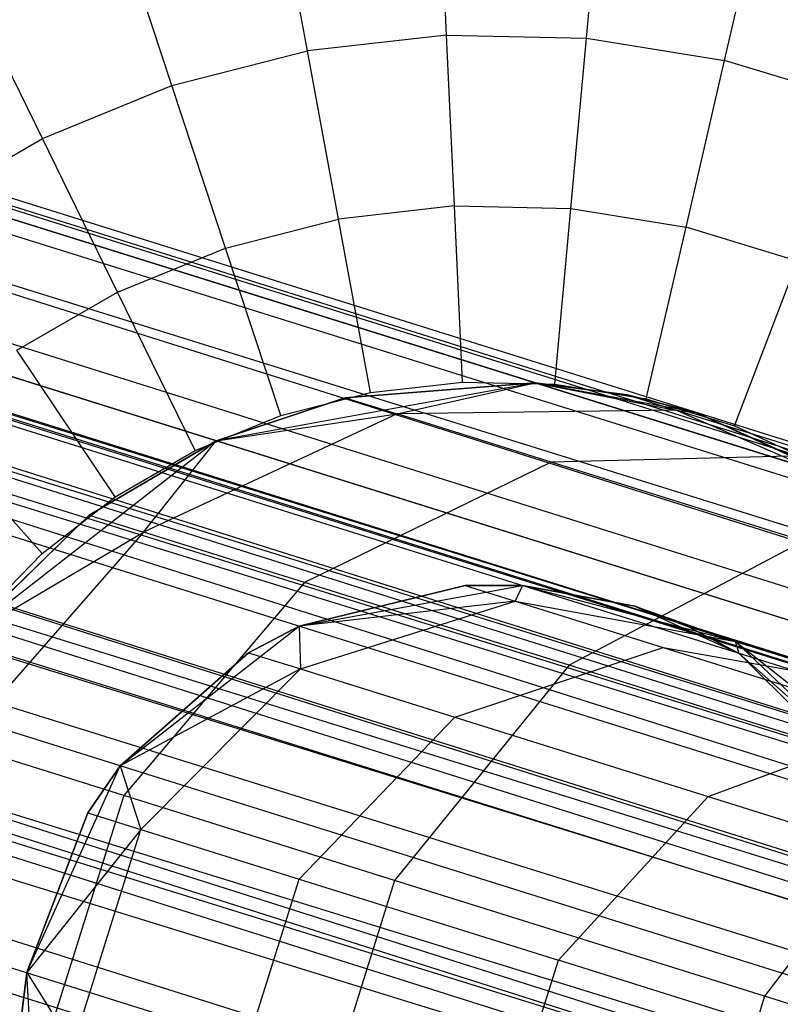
# Model space of a CAD drawing. Extents: x -38.3 to -0.1, y -39.1 to 0.
# Tile 163 of 256: x -30.721 to -30.5, y -15.946 to -15.66. Entities that reach past the tile are written whole.
import ezdxf

# ---------------------------------------------------------------- set-up
doc = ezdxf.new("R2010")
doc.units = 0
doc.header["$MEASUREMENT"] = 0
doc.layers.get('0').update_dxf_attribs({"color": 13, "linetype": 'CONTINUOUS'})

# ---------------------------------------------------------------- blocks, each defined once
blk = doc.blocks.new('ORTO_XII_A_STL')
at = {"color": 0}
for p, q in [((1.77102, 25.66761, 1.01054), (18.13153, 20.53851, 1.03392)), ((1.77102, 25.66761, 1.01054), (18.13153, 20.53851, 1.03392)), ((18.13153, 20.53851, 1.03392), (1.77145, 25.66898, 0.98681)), ((18.13153, 20.53851, 1.03392), (1.77145, 25.66898, 0.98681)), ((18.13324, 20.54397, 0.98681), (1.77145, 25.66898, 0.98681)), ((18.13324, 20.54397, 0.98681), (1.77145, 25.66898, 0.98681)), ((18.13153, 20.53851, 0.9397), (1.76974, 25.66352, 0.9397)), ((18.13153, 20.53851, 0.9397), (1.76974, 25.66352, 0.9397)), ((1.76974, 25.66352, 1.03392), (18.13153, 20.53851, 1.03392)), ((1.76974, 25.66352, 1.03392), (18.13153, 20.53851, 1.03392)), ((18.13153, 20.53851, 0.9397), (1.76763, 25.65677, 0.91701)), ((18.13153, 20.53851, 0.9397), (1.76763, 25.65677, 0.91701)), ((18.11844, 20.49672, 0.85627), (1.76763, 25.65677, 0.91701)), ((18.11844, 20.49672, 0.85627), (1.76763, 25.65677, 0.91701)), ((1.76103, 25.63572, 1.09863), (18.13153, 20.53851, 1.03392)), ((1.76103, 25.63572, 1.09863), (18.13153, 20.53851, 1.03392)), ((1.76103, 25.63572, 1.09863), (18.11844, 20.49672, 1.11735)), ((1.76103, 25.63572, 1.09863), (18.11844, 20.49672, 1.11735)), ((18.11844, 20.49672, 0.85627), (1.75665, 25.62173, 0.85627)), ((18.11844, 20.49672, 0.85627), (1.75665, 25.62173, 0.85627)), ((1.75665, 25.62173, 1.11735), (18.11844, 20.49672, 1.11735)), ((1.75665, 25.62173, 1.11735), (18.11844, 20.49672, 1.11735)), ((1.7535, 25.61166, 1.00342), (18.11559, 20.48761, 0.98681)), ((1.7535, 25.61166, 1.00342), (18.11559, 20.48761, 0.98681)), ((1.7535, 25.61166, 1.00342), (18.11439, 20.48379, 0.95383)), ((1.7535, 25.61166, 1.00342), (18.11439, 20.48379, 0.95383)), ((1.7526, 25.6088, 1.01979), (18.11439, 20.48379, 1.01979)), ((1.7526, 25.6088, 1.01979), (18.11439, 20.48379, 1.01979)), ((1.7526, 25.6088, 1.01979), (18.11559, 20.48761, 0.98681)), ((1.7526, 25.6088, 1.01979), (18.11559, 20.48761, 0.98681)), ((1.7526, 25.6088, 0.95383), (18.11439, 20.48379, 0.95383)), ((1.7526, 25.6088, 0.95383), (18.11439, 20.48379, 0.95383)), ((1.7526, 25.6088, 0.95383), (18.10523, 20.45454, 0.89544)), ((1.7526, 25.6088, 0.95383), (18.10523, 20.45454, 0.89544)), ((1.75112, 25.60408, 0.93795), (18.10523, 20.45454, 0.89544)), ((1.75112, 25.60408, 0.93795), (18.10523, 20.45454, 0.89544)), ((1.75163, 25.60569, 0.83947), (18.09527, 20.42273, 0.80275)), ((1.75163, 25.60569, 0.83947), (18.09527, 20.42273, 0.80275)), ((1.75163, 25.60569, 0.83947), (18.11844, 20.49672, 0.85627)), ((1.75163, 25.60569, 0.83947), (18.11844, 20.49672, 0.85627)), ((1.74651, 25.58934, 1.06509), (18.11439, 20.48379, 1.01979)), ((1.74651, 25.58934, 1.06509), (18.11439, 20.48379, 1.01979)), ((1.74344, 25.57955, 1.07819), (18.10523, 20.45454, 1.07819)), ((1.74344, 25.57955, 1.07819), (18.10523, 20.45454, 1.07819)), ((1.74344, 25.57955, 1.07819), (18.11439, 20.48379, 1.01979)), ((1.74344, 25.57955, 1.07819), (18.11439, 20.48379, 1.01979)), ((1.74344, 25.57955, 0.89544), (18.10523, 20.45454, 0.89544)), ((1.74344, 25.57955, 0.89544), (18.10523, 20.45454, 0.89544)), ((1.74344, 25.57955, 0.89544), (18.08901, 20.40274, 0.85797)), ((1.74344, 25.57955, 0.89544), (18.08901, 20.40274, 0.85797)), ((1.73992, 25.56832, 0.88367), (18.08901, 20.40274, 0.85797)), ((1.73992, 25.56832, 0.88367), (18.08901, 20.40274, 0.85797)), ((1.73995, 25.56842, 1.16111), (18.11844, 20.49672, 1.11735)), ((1.73995, 25.56842, 1.16111), (18.11844, 20.49672, 1.11735)), ((1.73995, 25.56842, 1.16111), (18.09527, 20.42273, 1.17087)), ((1.73995, 25.56842, 1.16111), (18.09527, 20.42273, 1.17087)), ((1.73347, 25.54774, 0.80275), (18.09527, 20.42273, 0.80275)), ((1.73347, 25.54774, 0.80275), (18.09527, 20.42273, 0.80275)), ((1.73347, 25.54774, 1.17087), (18.09527, 20.42273, 1.17087)), ((1.73347, 25.54774, 1.17087), (18.09527, 20.42273, 1.17087)), ((1.73175, 25.54223, 1.10882), (18.10523, 20.45454, 1.07819)), ((1.73175, 25.54223, 1.10882), (18.10523, 20.45454, 1.07819)), ((1.72721, 25.52775, 1.11565), (18.08901, 20.40274, 1.11565)), ((1.72721, 25.52775, 1.11565), (18.08901, 20.40274, 1.11565)), ((1.72721, 25.52775, 1.11565), (18.10523, 20.45454, 1.07819)), ((1.72721, 25.52775, 1.11565), (18.10523, 20.45454, 1.07819)), ((1.72721, 25.52775, 0.85797), (18.08901, 20.40274, 0.85797)), ((1.72721, 25.52775, 0.85797), (18.08901, 20.40274, 0.85797)), ((1.72721, 25.52775, 0.85797), (18.06944, 20.34026, 0.85002)), ((1.72721, 25.52775, 0.85797), (18.06944, 20.34026, 0.85002)), ((1.72669, 25.52608, 0.79568), (18.06731, 20.33347, 0.7914)), ((1.72669, 25.52608, 0.79568), (18.06731, 20.33347, 0.7914)), ((1.72669, 25.52608, 0.79568), (18.09527, 20.42273, 0.80275)), ((1.72669, 25.52608, 0.79568), (18.09527, 20.42273, 0.80275)), ((1.72247, 25.51259, 0.85302), (18.06944, 20.34026, 0.85002)), ((1.72247, 25.51259, 0.85302), (18.06944, 20.34026, 0.85002)), ((1.71261, 25.48113, 1.18366), (18.09527, 20.42273, 1.17087)), ((1.71261, 25.48113, 1.18366), (18.09527, 20.42273, 1.17087)), ((1.71261, 25.48113, 1.18366), (18.06731, 20.33347, 1.18223)), ((1.71261, 25.48113, 1.18366), (18.06731, 20.33347, 1.18223)), ((1.71261, 25.48113, 1.12461), (18.08901, 20.40274, 1.11565)), ((1.71261, 25.48113, 1.12461), (18.08901, 20.40274, 1.11565)), ((1.70764, 25.46528, 1.1236), (18.06944, 20.34026, 1.1236)), ((1.70764, 25.46528, 1.1236), (18.06944, 20.34026, 1.1236)), ((1.70764, 25.46528, 1.1236), (18.08901, 20.40274, 1.11565)), ((1.70764, 25.46528, 1.1236), (18.08901, 20.40274, 1.11565)), ((1.70764, 25.46528, 0.85002), (18.06944, 20.34026, 0.85002)), ((1.70764, 25.46528, 0.85002), (18.06944, 20.34026, 0.85002)), ((1.70552, 25.45848, 0.7914), (18.06731, 20.33347, 0.7914)), ((1.70552, 25.45848, 0.7914), (18.06731, 20.33347, 0.7914)), ((1.70552, 25.45848, 1.18223), (18.06731, 20.33347, 1.18223)), ((1.70552, 25.45848, 1.18223), (18.06731, 20.33347, 1.18223)), ((7.99205, 23.8075, 16.969), (7.98993, 23.8541, 16.94725)), ((7.99205, 23.8075, 16.969), (7.98993, 23.8541, 16.94725)), ((8.03269, 23.80657, 16.969), (8.03693, 23.85303, 16.94725)), ((8.03269, 23.80657, 16.969), (8.03693, 23.85303, 16.94725)), ((7.95166, 23.80288, 16.969), (7.94321, 23.84876, 16.94725)), ((7.95166, 23.80288, 16.969), (7.94321, 23.84876, 16.94725)), ((8.07283, 23.80012, 16.969), (8.08335, 23.84557, 16.94725)), ((8.07283, 23.80012, 16.969), (8.08335, 23.84557, 16.94725)), ((7.91228, 23.79281, 16.969), (7.89766, 23.83711, 16.94725)), ((7.91228, 23.79281, 16.969), (7.89766, 23.83711, 16.94725)), ((7.87464, 23.77747, 16.969), (7.85412, 23.81936, 16.94725)), ((7.87464, 23.77747, 16.969), (7.85412, 23.81936, 16.94725)), ((7.99205, 23.8075, 16.969), (7.95166, 23.80288, 16.969)), ((7.99205, 23.8075, 16.969), (7.95166, 23.80288, 16.969)), ((7.99431, 23.75783, 16.98232), (7.99205, 23.8075, 16.969)), ((7.99205, 23.8075, 16.969), (8.03269, 23.80657, 16.969)), ((7.99205, 23.8075, 16.969), (8.03269, 23.80657, 16.969)), ((7.99431, 23.75783, 16.98232), (7.99205, 23.8075, 16.969)), ((8.02817, 23.75706, 16.98232), (8.03269, 23.80657, 16.969)), ((8.02817, 23.75706, 16.98232), (8.03269, 23.80657, 16.969)), ((8.03269, 23.80657, 16.969), (8.07283, 23.80012, 16.969)), ((8.03269, 23.80657, 16.969), (8.07283, 23.80012, 16.969)), ((7.91228, 23.79281, 16.969), (7.95166, 23.80288, 16.969)), ((7.91228, 23.79281, 16.969), (7.95166, 23.80288, 16.969)), ((7.96067, 23.75399, 16.98232), (7.95166, 23.80288, 16.969)), ((7.96067, 23.75399, 16.98232), (7.95166, 23.80288, 16.969)), ((8.06161, 23.75169, 16.98232), (8.07283, 23.80012, 16.969)), ((8.06161, 23.75169, 16.98232), (8.07283, 23.80012, 16.969)), ((8.11171, 23.78827, 16.969), (8.07283, 23.80012, 16.969)), ((8.11171, 23.78827, 16.969), (8.07283, 23.80012, 16.969)), ((7.87464, 23.77747, 16.969), (7.91228, 23.79281, 16.969)), ((7.87464, 23.77747, 16.969), (7.91228, 23.79281, 16.969)), ((7.92786, 23.7456, 16.98232), (7.91228, 23.79281, 16.969)), ((7.92786, 23.7456, 16.98232), (7.91228, 23.79281, 16.969)), ((7.83943, 23.75714, 16.969), (7.87464, 23.77747, 16.969)), ((7.83943, 23.75714, 16.969), (7.87464, 23.77747, 16.969)), ((7.8965, 23.73281, 16.98232), (7.87464, 23.77747, 16.969)), ((7.8965, 23.73281, 16.98232), (7.87464, 23.77747, 16.969)), ((7.99431, 23.75783, 16.98232), (7.96067, 23.75399, 16.98232)), ((7.99431, 23.75783, 16.98232), (7.96067, 23.75399, 16.98232)), ((7.99665, 23.70661, 16.98681), (7.99431, 23.75783, 16.98232)), ((7.99431, 23.75783, 16.98232), (8.02817, 23.75706, 16.98232)), ((7.99431, 23.75783, 16.98232), (8.02817, 23.75706, 16.98232)), ((7.99665, 23.70661, 16.98681), (7.99431, 23.75783, 16.98232)), ((8.02351, 23.706, 16.98681), (8.02817, 23.75706, 16.98232)), ((8.02351, 23.706, 16.98681), (8.02817, 23.75706, 16.98232)), ((8.02817, 23.75706, 16.98232), (8.06161, 23.75169, 16.98232)), ((8.02817, 23.75706, 16.98232), (8.06161, 23.75169, 16.98232)), ((7.92786, 23.7456, 16.98232), (7.96067, 23.75399, 16.98232)), ((7.92786, 23.7456, 16.98232), (7.96067, 23.75399, 16.98232)), ((7.96995, 23.70356, 16.98681), (7.96067, 23.75399, 16.98232)), ((7.96995, 23.70356, 16.98681), (7.96067, 23.75399, 16.98232)), ((8.05003, 23.70174, 16.98681), (8.06161, 23.75169, 16.98232)), ((8.05003, 23.70174, 16.98681), (8.06161, 23.75169, 16.98232)), ((8.094, 23.74181, 16.98232), (8.06161, 23.75169, 16.98232)), ((8.094, 23.74181, 16.98232), (8.06161, 23.75169, 16.98232)), ((7.8965, 23.73281, 16.98232), (7.92786, 23.7456, 16.98232)), ((7.8965, 23.73281, 16.98232), (7.92786, 23.7456, 16.98232)), ((7.94392, 23.6969, 16.98681), (7.92786, 23.7456, 16.98232)), ((7.94392, 23.6969, 16.98681), (7.92786, 23.7456, 16.98232)), ((8.07573, 23.6939, 16.98681), (8.094, 23.74181, 16.98232)), ((8.07573, 23.6939, 16.98681), (8.094, 23.74181, 16.98232)), ((7.86717, 23.71588, 16.98232), (7.8965, 23.73281, 16.98232)), ((7.86717, 23.71588, 16.98232), (7.8965, 23.73281, 16.98232)), ((7.91904, 23.68676, 16.98681), (7.8965, 23.73281, 16.98232)), ((7.91904, 23.68676, 16.98681), (7.8965, 23.73281, 16.98232)), ((7.89578, 23.67333, 16.98681), (7.86717, 23.71588, 16.98232)), ((7.89578, 23.67333, 16.98681), (7.86717, 23.71588, 16.98232)), ((7.96995, 23.70356, 16.98681), (7.99665, 23.70661, 16.98681)), ((7.96995, 23.70356, 16.98681), (7.99665, 23.70661, 16.98681)), ((7.99665, 23.70661, 16.98681), (8.02351, 23.706, 16.98681)), ((7.99665, 23.70661, 16.98681), (8.02351, 23.706, 16.98681)), ((8.01778, 23.70644, 4.60048), (7.92508, 23.68959, 4.60048)), ((8.01778, 23.70644, 4.60048), (7.92508, 23.68959, 4.60048)), ((7.96264, 23.70207, 2.85689), (8.01778, 23.70644, 2.85689)), ((8.01778, 23.70644, 4.60048), (7.96264, 23.70207, 2.85689)), ((7.96264, 23.70207, 2.85689), (8.01778, 23.70644, 2.85689)), ((8.01778, 23.70644, 4.60048), (7.96264, 23.70207, 2.85689)), ((7.97767, 23.69736, 2.65673), (8.01778, 23.70644, 2.85689)), ((7.97767, 23.69736, 2.65673), (8.01778, 23.70644, 2.85689)), ((8.06445, 23.69782, 4.60048), (8.01778, 23.70644, 4.60048)), ((8.01778, 23.70644, 2.85689), (8.05861, 23.69852, 2.66891)), ((8.01778, 23.70644, 2.85689), (8.05861, 23.69852, 2.66891)), ((8.01778, 23.70644, 2.85689), (8.04449, 23.70294, 2.85689)), ((8.04449, 23.70294, 2.85689), (8.01778, 23.70644, 4.60048)), ((8.06445, 23.69782, 4.60048), (8.01778, 23.70644, 4.60048)), ((8.04449, 23.70294, 2.85689), (8.01778, 23.70644, 4.60048)), ((8.01778, 23.70644, 2.85689), (8.04449, 23.70294, 2.85689)), ((8.01778, 23.70644, 2.85689), (8.01778, 23.70644, 4.60048)), ((8.01778, 23.70644, 2.85689), (8.01778, 23.70644, 4.60048)), ((8.02351, 23.706, 16.98681), (8.05003, 23.70174, 16.98681)), ((8.02351, 23.706, 16.98681), (8.05003, 23.70174, 16.98681)), ((7.92508, 23.68959, 2.85689), (7.96264, 23.70207, 2.85689)), ((7.96264, 23.70207, 2.85689), (7.92508, 23.68959, 4.60048)), ((7.96264, 23.70207, 2.85689), (7.92508, 23.68959, 4.60048)), ((7.92508, 23.68959, 2.85689), (7.96264, 23.70207, 2.85689)), ((7.94392, 23.6969, 16.98681), (7.96995, 23.70356, 16.98681)), ((7.94392, 23.6969, 16.98681), (7.96995, 23.70356, 16.98681)), ((7.96264, 23.70207, 2.85689), (7.97767, 23.69736, 2.65673)), ((7.96264, 23.70207, 2.85689), (7.97767, 23.69736, 2.65673)), ((8.04449, 23.70294, 2.85689), (8.05861, 23.69852, 2.66891)), ((8.04449, 23.70294, 2.85689), (8.05861, 23.69852, 2.66891)), ((8.04449, 23.70294, 2.85689), (8.06445, 23.69782, 2.85689)), ((8.06445, 23.69782, 4.60048), (8.04449, 23.70294, 2.85689)), ((8.04449, 23.70294, 2.85689), (8.06445, 23.69782, 2.85689)), ((8.06445, 23.69782, 4.60048), (8.04449, 23.70294, 2.85689)), ((8.05003, 23.70174, 16.98681), (8.07573, 23.6939, 16.98681)), ((8.05003, 23.70174, 16.98681), (8.07573, 23.6939, 16.98681)), ((8.05861, 23.69852, 2.66891), (7.97767, 23.69736, 2.65673)), ((8.05861, 23.69852, 2.66891), (7.97767, 23.69736, 2.65673)), ((8.13278, 23.66632, 2.68164), (8.05861, 23.69852, 2.66891)), ((8.05861, 23.69852, 2.66891), (8.06445, 23.69782, 2.85689)), ((8.05861, 23.69852, 2.66891), (8.06445, 23.69782, 2.85689)), ((8.10061, 23.68536, 2.48555), (8.05861, 23.69852, 2.66891)), ((8.13278, 23.66632, 2.68164), (8.05861, 23.69852, 2.66891)), ((8.10061, 23.68536, 2.48555), (8.05861, 23.69852, 2.66891)), ((7.87455, 23.65685, 16.98681), (7.84042, 23.69511, 16.98232)), ((7.87455, 23.65685, 16.98681), (7.84042, 23.69511, 16.98232)), ((7.97767, 23.69736, 2.65673), (7.90397, 23.66305, 2.64721)), ((7.97767, 23.69736, 2.65673), (7.90397, 23.66305, 2.64721)), ((7.91904, 23.68676, 16.98681), (7.94392, 23.6969, 16.98681)), ((7.91904, 23.68676, 16.98681), (7.94392, 23.6969, 16.98681)), ((7.92508, 23.68959, 2.85689), (7.97767, 23.69736, 2.65673)), ((7.92508, 23.68959, 2.85689), (7.97767, 23.69736, 2.65673)), ((8.0224, 23.68335, 2.46149), (7.97767, 23.69736, 2.65673)), ((8.0224, 23.68335, 2.46149), (7.97767, 23.69736, 2.65673)), ((8.10769, 23.67828, 4.60048), (8.06445, 23.69782, 4.60048)), ((8.06445, 23.69782, 2.85689), (8.13278, 23.66632, 2.68164)), ((8.06445, 23.69782, 2.85689), (8.10769, 23.67828, 2.85689)), ((8.06445, 23.69782, 2.85689), (8.13278, 23.66632, 2.68164)), ((8.06445, 23.69782, 2.85689), (8.10769, 23.67828, 2.85689)), ((8.06445, 23.69782, 2.85689), (8.06445, 23.69782, 4.60048)), ((8.10769, 23.67828, 4.60048), (8.06445, 23.69782, 4.60048)), ((8.06445, 23.69782, 2.85689), (8.06445, 23.69782, 4.60048)), ((8.07573, 23.6939, 16.98681), (8.10013, 23.68264, 16.98681)), ((8.07573, 23.6939, 16.98681), (8.10013, 23.68264, 16.98681)), ((7.92508, 23.68959, 4.60048), (7.85083, 23.6316, 4.60048)), ((7.92508, 23.68959, 4.60048), (7.85083, 23.6316, 4.60048)), ((7.88822, 23.66798, 2.85689), (7.92508, 23.68959, 2.85689)), ((7.92508, 23.68959, 4.60048), (7.88822, 23.66798, 2.85689)), ((7.88822, 23.66798, 2.85689), (7.92508, 23.68959, 2.85689)), ((7.92508, 23.68959, 4.60048), (7.88822, 23.66798, 2.85689)), ((7.90397, 23.66305, 2.64721), (7.92508, 23.68959, 2.85689)), ((7.90397, 23.66305, 2.64721), (7.92508, 23.68959, 2.85689)), ((7.92508, 23.68959, 2.85689), (7.92508, 23.68959, 4.60048)), ((7.92508, 23.68959, 2.85689), (7.92508, 23.68959, 4.60048)), ((7.89578, 23.67333, 16.98681), (7.91904, 23.68676, 16.98681)), ((7.89578, 23.67333, 16.98681), (7.91904, 23.68676, 16.98681)), ((8.10061, 23.68536, 2.48555), (8.0224, 23.68335, 2.46149)), ((8.10061, 23.68536, 2.48555), (8.0224, 23.68335, 2.46149)), ((8.0224, 23.68335, 2.46149), (7.95082, 23.64838, 2.4427)), ((8.0224, 23.68335, 2.46149), (7.95082, 23.64838, 2.4427)), ((8.09572, 23.66038, 2.276), (8.0224, 23.68335, 2.46149)), ((8.09572, 23.66038, 2.276), (8.0224, 23.68335, 2.46149)), ((7.87455, 23.65685, 16.98681), (7.89578, 23.67333, 16.98681)), ((7.87455, 23.65685, 16.98681), (7.89578, 23.67333, 16.98681)), ((7.85083, 23.6316, 2.85689), (7.88822, 23.66798, 2.85689)), ((7.88822, 23.66798, 2.85689), (7.85083, 23.6316, 4.60048)), ((7.88822, 23.66798, 2.85689), (7.85083, 23.6316, 4.60048)), ((7.85083, 23.6316, 2.85689), (7.88822, 23.66798, 2.85689)), ((7.88822, 23.66798, 2.85689), (7.90397, 23.66305, 2.64721)), ((7.88822, 23.66798, 2.85689), (7.90397, 23.66305, 2.64721)), ((7.90397, 23.66305, 2.64721), (7.85023, 23.60152, 2.642)), ((7.90397, 23.66305, 2.64721), (7.85023, 23.60152, 2.642)), ((7.85083, 23.6316, 2.85689), (7.90397, 23.66305, 2.64721)), ((7.85083, 23.6316, 2.85689), (7.90397, 23.66305, 2.64721)), ((7.95082, 23.64838, 2.4427), (7.90397, 23.66305, 2.64721)), ((7.95082, 23.64838, 2.4427), (7.90397, 23.66305, 2.64721)), ((8.09572, 23.66038, 2.276), (8.02763, 23.62432, 2.24838)), ((8.09572, 23.66038, 2.276), (8.02763, 23.62432, 2.24838)), ((7.85577, 23.63764, 16.98681), (7.87455, 23.65685, 16.98681)), ((7.85577, 23.63764, 16.98681), (7.87455, 23.65685, 16.98681)), ((7.95082, 23.64838, 2.4427), (7.89825, 23.58648, 2.43241)), ((7.95082, 23.64838, 2.4427), (7.89825, 23.58648, 2.43241)), ((7.99749, 23.64752, 2.85689), (7.94924, 23.63571, 2.85689)), ((7.94924, 23.63571, 4.60048), (7.99749, 23.64752, 2.85689)), ((7.99749, 23.64752, 2.85689), (7.94924, 23.63571, 2.85689)), ((7.94924, 23.63571, 4.60048), (7.99749, 23.64752, 2.85689)), ((7.94924, 23.63571, 4.60048), (8.01413, 23.6475, 4.60048)), ((7.94924, 23.63571, 4.60048), (8.01413, 23.6475, 4.60048)), ((8.02763, 23.62432, 2.24838), (7.95082, 23.64838, 2.4427)), ((8.02763, 23.62432, 2.24838), (7.95082, 23.64838, 2.4427)), ((8.01413, 23.6475, 2.85689), (7.99749, 23.64752, 2.85689)), ((7.99749, 23.64752, 2.85689), (8.01194, 23.643, 2.66448)), ((7.99749, 23.64752, 2.85689), (8.01194, 23.643, 2.66448)), ((7.99749, 23.64752, 2.85689), (8.01413, 23.6475, 4.60048)), ((7.99749, 23.64752, 2.85689), (8.01413, 23.6475, 4.60048)), ((8.01413, 23.6475, 2.85689), (7.99749, 23.64752, 2.85689)), ((8.01413, 23.6475, 2.85689), (8.01194, 23.643, 2.66448)), ((8.01413, 23.6475, 2.85689), (8.01194, 23.643, 2.66448)), ((8.01413, 23.6475, 4.60048), (8.04679, 23.64146, 4.60048)), ((8.04679, 23.64146, 2.85689), (8.01413, 23.6475, 2.85689)), ((8.01413, 23.6475, 2.85689), (8.07603, 23.63125, 2.67472)), ((8.01413, 23.6475, 2.85689), (8.07603, 23.63125, 2.67472)), ((8.01413, 23.6475, 2.85689), (8.01413, 23.6475, 4.60048)), ((8.01413, 23.6475, 2.85689), (8.01413, 23.6475, 4.60048)), ((8.04679, 23.64146, 2.85689), (8.01413, 23.6475, 2.85689)), ((8.01413, 23.6475, 4.60048), (8.04679, 23.64146, 4.60048)), ((8.01194, 23.643, 2.66448), (7.94924, 23.63571, 2.85689)), ((8.01194, 23.643, 2.66448), (7.94924, 23.63571, 2.85689)), ((7.94958, 23.62327, 2.65599), (8.01194, 23.643, 2.66448)), ((7.94958, 23.62327, 2.65599), (8.01194, 23.643, 2.66448)), ((8.01194, 23.643, 2.66448), (8.07603, 23.63125, 2.67472)), ((8.01194, 23.643, 2.66448), (8.07603, 23.63125, 2.67472)), ((8.01194, 23.643, 2.66448), (8.05494, 23.62953, 2.47681)), ((8.01194, 23.643, 2.66448), (8.05494, 23.62953, 2.47681)), ((8.04679, 23.64146, 4.60048), (8.07707, 23.62778, 4.60048)), ((8.06234, 23.63554, 2.85689), (8.04679, 23.64146, 2.85689)), ((8.04679, 23.64146, 2.85689), (8.07603, 23.63125, 2.67472)), ((8.04679, 23.64146, 2.85689), (8.07603, 23.63125, 2.67472)), ((8.04679, 23.64146, 4.60048), (8.06234, 23.63554, 2.85689)), ((8.04679, 23.64146, 4.60048), (8.07707, 23.62778, 4.60048)), ((8.04679, 23.64146, 2.85689), (8.04679, 23.64146, 4.60048)), ((8.04679, 23.64146, 2.85689), (8.04679, 23.64146, 4.60048)), ((8.06234, 23.63554, 2.85689), (8.04679, 23.64146, 2.85689)), ((8.04679, 23.64146, 4.60048), (8.06234, 23.63554, 2.85689)), ((7.89726, 23.59511, 4.60048), (7.94924, 23.63571, 4.60048)), ((7.89726, 23.59511, 4.60048), (7.94924, 23.63571, 4.60048)), ((7.94924, 23.63571, 2.85689), (7.93449, 23.62799, 2.85689)), ((7.93449, 23.62799, 2.85689), (7.94924, 23.63571, 4.60048)), ((7.93449, 23.62799, 2.85689), (7.94924, 23.63571, 4.60048)), ((7.94924, 23.63571, 2.85689), (7.93449, 23.62799, 2.85689)), ((7.94924, 23.63571, 2.85689), (7.94958, 23.62327, 2.65599)), ((7.94924, 23.63571, 2.85689), (7.94958, 23.62327, 2.65599)), ((7.94924, 23.63571, 2.85689), (7.94924, 23.63571, 4.60048)), ((7.94924, 23.63571, 2.85689), (7.94924, 23.63571, 4.60048)), ((8.07603, 23.63125, 2.67472), (8.06234, 23.63554, 2.85689)), ((8.07707, 23.62778, 2.85689), (8.06234, 23.63554, 2.85689)), ((8.07603, 23.63125, 2.67472), (8.06234, 23.63554, 2.85689)), ((8.06234, 23.63554, 2.85689), (8.07707, 23.62778, 4.60048)), ((8.06234, 23.63554, 2.85689), (8.07707, 23.62778, 4.60048)), ((8.07707, 23.62778, 2.85689), (8.06234, 23.63554, 2.85689)), ((7.99447, 23.60921, 2.46004), (8.05494, 23.62953, 2.47681)), ((7.99447, 23.60921, 2.46004), (8.05494, 23.62953, 2.47681)), ((8.05494, 23.62953, 2.47681), (8.11673, 23.6185, 2.49704)), ((8.05494, 23.62953, 2.47681), (8.11673, 23.6185, 2.49704)), ((8.05494, 23.62953, 2.47681), (8.12542, 23.60745, 2.2985)), ((8.05494, 23.62953, 2.47681), (8.12542, 23.60745, 2.2985)), ((8.1142, 23.59479, 2.85689), (8.07603, 23.63125, 2.67472)), ((8.07603, 23.63125, 2.67472), (8.12716, 23.59073, 2.68437)), ((8.1142, 23.59479, 2.85689), (8.07603, 23.63125, 2.67472)), ((8.07707, 23.62778, 2.85689), (8.07603, 23.63125, 2.67472)), ((8.07707, 23.62778, 2.85689), (8.07603, 23.63125, 2.67472)), ((8.07603, 23.63125, 2.67472), (8.12716, 23.59073, 2.68437)), ((8.07603, 23.63125, 2.67472), (8.11673, 23.6185, 2.49704)), ((8.07603, 23.63125, 2.67472), (8.11673, 23.6185, 2.49704)), ((7.93449, 23.62799, 2.85689), (7.89726, 23.59511, 2.85689)), ((7.89726, 23.59511, 4.60048), (7.93449, 23.62799, 2.85689)), ((7.93449, 23.62799, 2.85689), (7.89726, 23.59511, 2.85689)), ((7.89726, 23.59511, 4.60048), (7.93449, 23.62799, 2.85689)), ((7.93449, 23.62799, 2.85689), (7.94958, 23.62327, 2.65599)), ((7.93449, 23.62799, 2.85689), (7.94958, 23.62327, 2.65599)), ((8.07707, 23.62778, 4.60048), (8.12363, 23.58108, 4.60048)), ((8.1142, 23.59479, 2.85689), (8.07707, 23.62778, 2.85689)), ((8.07707, 23.62778, 4.60048), (8.1142, 23.59479, 2.85689)), ((8.07707, 23.62778, 4.60048), (8.12363, 23.58108, 4.60048)), ((8.07707, 23.62778, 2.85689), (8.07707, 23.62778, 4.60048)), ((8.07707, 23.62778, 2.85689), (8.07707, 23.62778, 4.60048)), ((8.1142, 23.59479, 2.85689), (8.07707, 23.62778, 2.85689)), ((8.07707, 23.62778, 4.60048), (8.1142, 23.59479, 2.85689)), ((8.02763, 23.62432, 2.24838), (7.97697, 23.56182, 2.23326)), ((8.02763, 23.62432, 2.24838), (7.97697, 23.56182, 2.23326)), ((8.1325, 23.59147, 2.06905), (8.02763, 23.62432, 2.24838)), ((8.1325, 23.59147, 2.06905), (8.02763, 23.62432, 2.24838)), ((7.94958, 23.62327, 2.65599), (7.89726, 23.59511, 2.85689)), ((7.94958, 23.62327, 2.65599), (7.89726, 23.59511, 2.85689)), ((7.90324, 23.57659, 2.65119), (7.94958, 23.62327, 2.65599)), ((7.90324, 23.57659, 2.65119), (7.94958, 23.62327, 2.65599)), ((7.94958, 23.62327, 2.65599), (7.99447, 23.60921, 2.46004)), ((7.94958, 23.62327, 2.65599), (7.99447, 23.60921, 2.46004)), ((7.9492, 23.56219, 2.45056), (7.99447, 23.60921, 2.46004)), ((7.9492, 23.56219, 2.45056), (7.99447, 23.60921, 2.46004)), ((7.99447, 23.60921, 2.46004), (8.06807, 23.58615, 2.27385)), ((7.99447, 23.60921, 2.46004), (8.06807, 23.58615, 2.27385)), ((8.06807, 23.58615, 2.27385), (8.12542, 23.60745, 2.2985)), ((8.06807, 23.58615, 2.27385), (8.12542, 23.60745, 2.2985)), ((7.89825, 23.58648, 2.43241), (7.85023, 23.60152, 2.642)), ((7.89825, 23.58648, 2.43241), (7.85023, 23.60152, 2.642)), ((7.8701, 23.535, 4.60048), (7.89726, 23.59511, 4.60048)), ((7.8701, 23.535, 4.60048), (7.89726, 23.59511, 4.60048)), ((7.89726, 23.59511, 2.85689), (7.88779, 23.58143, 2.85689)), ((7.88779, 23.58143, 2.85689), (7.89726, 23.59511, 4.60048)), ((7.88779, 23.58143, 2.85689), (7.89726, 23.59511, 4.60048)), ((7.89726, 23.59511, 2.85689), (7.88779, 23.58143, 2.85689)), ((7.89726, 23.59511, 2.85689), (7.90324, 23.57659, 2.65119)), ((7.89726, 23.59511, 2.85689), (7.90324, 23.57659, 2.65119)), ((7.89726, 23.59511, 2.85689), (7.89726, 23.59511, 4.60048)), ((7.89726, 23.59511, 2.85689), (7.89726, 23.59511, 4.60048)), ((8.1325, 23.59147, 2.06905), (8.08444, 23.52816, 2.04948)), ((8.1325, 23.59147, 2.06905), (8.08444, 23.52816, 2.04948)), ((7.89825, 23.58648, 2.43241), (7.87378, 23.50837, 2.43241)), ((7.89825, 23.58648, 2.43241), (7.87378, 23.50837, 2.43241)), ((7.97697, 23.56182, 2.23326), (7.89825, 23.58648, 2.43241)), ((7.97697, 23.56182, 2.23326), (7.89825, 23.58648, 2.43241)), ((8.02455, 23.53859, 2.25994), (8.06807, 23.58615, 2.27385)), ((8.02455, 23.53859, 2.25994), (8.06807, 23.58615, 2.27385)), ((8.06807, 23.58615, 2.27385), (8.16855, 23.55468, 2.10203)), ((8.06807, 23.58615, 2.27385), (8.16855, 23.55468, 2.10203)), ((7.88779, 23.58143, 2.85689), (7.8701, 23.535, 2.85689)), ((7.8701, 23.535, 4.60048), (7.88779, 23.58143, 2.85689)), ((7.88779, 23.58143, 2.85689), (7.8701, 23.535, 2.85689)), ((7.8701, 23.535, 4.60048), (7.88779, 23.58143, 2.85689)), ((7.88779, 23.58143, 2.85689), (7.90324, 23.57659, 2.65119)), ((7.88779, 23.58143, 2.85689), (7.90324, 23.57659, 2.65119)), ((7.90324, 23.57659, 2.65119), (7.8701, 23.535, 2.85689)), ((7.90324, 23.57659, 2.65119), (7.8701, 23.535, 2.85689)), ((7.88352, 23.51365, 2.65119), (7.90324, 23.57659, 2.65119)), ((7.88352, 23.51365, 2.65119), (7.90324, 23.57659, 2.65119)), ((7.90324, 23.57659, 2.65119), (7.9492, 23.56219, 2.45056)), ((7.90324, 23.57659, 2.65119), (7.9492, 23.56219, 2.45056)), ((7.92949, 23.49925, 2.45056), (7.9492, 23.56219, 2.45056)), ((7.92949, 23.49925, 2.45056), (7.9492, 23.56219, 2.45056)), ((7.9492, 23.56219, 2.45056), (8.02455, 23.53859, 2.25994)), ((7.9492, 23.56219, 2.45056), (8.02455, 23.53859, 2.25994)), ((7.97697, 23.56182, 2.23326), (7.9525, 23.48371, 2.23326)), ((7.97697, 23.56182, 2.23326), (7.9525, 23.48371, 2.23326)), ((8.08444, 23.52816, 2.04948), (7.97697, 23.56182, 2.23326)), ((8.08444, 23.52816, 2.04948), (7.97697, 23.56182, 2.23326)), ((8.00484, 23.47565, 2.25994), (8.02455, 23.53859, 2.25994)), ((8.00484, 23.47565, 2.25994), (8.02455, 23.53859, 2.25994)), ((8.12743, 23.50636, 2.08401), (8.02455, 23.53859, 2.25994)), ((8.12743, 23.50636, 2.08401), (8.02455, 23.53859, 2.25994)), ((7.8701, 23.535, 2.85689), (7.86807, 23.51849, 2.85689)), ((7.86807, 23.51849, 2.85689), (7.8701, 23.535, 4.60048)), ((7.86807, 23.51849, 2.85689), (7.8701, 23.535, 4.60048)), ((7.8701, 23.535, 2.85689), (7.86807, 23.51849, 2.85689)), ((7.87399, 23.46917, 4.60048), (7.8701, 23.535, 4.60048)), ((7.8701, 23.535, 2.85689), (7.88352, 23.51365, 2.65119)), ((7.8701, 23.535, 2.85689), (7.88352, 23.51365, 2.65119)), ((7.87399, 23.46917, 4.60048), (7.8701, 23.535, 4.60048)), ((7.8701, 23.535, 2.85689), (7.8701, 23.535, 4.60048)), ((7.8701, 23.535, 2.85689), (7.8701, 23.535, 4.60048)), ((8.08444, 23.52816, 2.04948), (8.05998, 23.45005, 2.04948)), ((8.08444, 23.52816, 2.04948), (8.05998, 23.45005, 2.04948)), ((8.21803, 23.48632, 1.88557), (8.08444, 23.52816, 2.04948)), ((8.21803, 23.48632, 1.88557), (8.08444, 23.52816, 2.04948))]:
    blk.add_line(p, q, dxfattribs=at)

msp = doc.modelspace()

# ---------------------------------------------------------------- block references
at = {"color": 0}
msp.add_blockref('ORTO_XII_A_STL', (-38.58948, -39.47195, -0.67185), dxfattribs=at)

doc.saveas('drawing.dxf')
